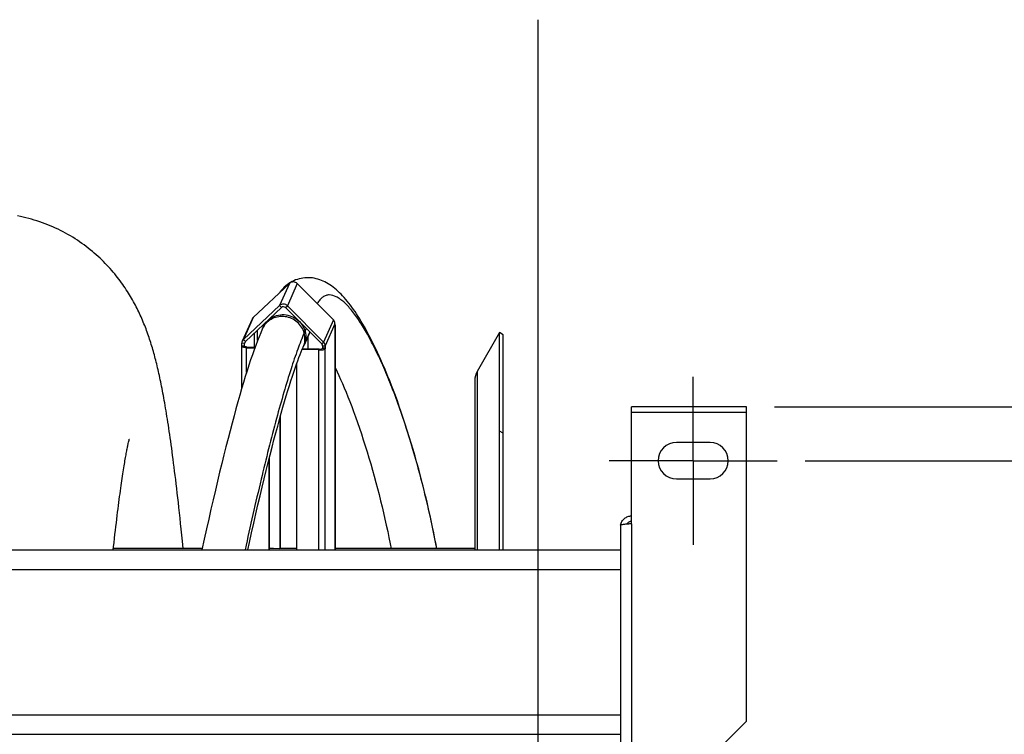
# Model space of a CAD drawing. Extents: x -23 to 420, y 0 to 444.
# Tile 9 of 18: x 209 to 244, y 121 to 147. Entities that reach past the tile are written whole.
import ezdxf

# ---------------------------------------------------------------- set-up
doc = ezdxf.new("R2010")
doc.units = 0
doc.header["$LTSCALE"] = 23.1
doc.linetypes.add('CENTER', pattern=[0.6, 0.375, -0.075, 0.075, -0.075])
doc.layers.get('0').update_dxf_attribs({"linetype": 'CONTINUOUS'})
for name, color, linetype in [('110528_DXF_CONTINUOUS_LINE', 7, 'CONTINUOUS'), ('110528_DXF_DIMENSION', 7, 'CONTINUOUS'), ('110536_DXF_AXIS', 7, 'CONTINUOUS'), ('110536_DXF_CONTINUOUS_LINE', 7, 'CONTINUOUS'), ('110592_DXF_CONTINUOUS_LINE', 7, 'CONTINUOUS'), ('110660_DXF_CONTINUOUS_LINE', 7, 'CONTINUOUS'), ('110802_DXF_CONTINUOUS_LINE', 7, 'CONTINUOUS'), ('ASEM_85_100-10_DXF_DIMENSI', 7, 'CONTINUOUS'), ('GUIDE_100_DXF_CONTINUOUS_L', 7, 'CONTINUOUS'), ('HOSE_100_10MDXF_CONTINUOUS', 7, 'CONTINUOUS')]:
    doc.layers.add(name, color=color, linetype=linetype)
doc.styles.get("Standard").update_dxf_attribs({"font": 'txt', "width": 0.7})
doc.dimstyles.new('DIMSTYLE_2', dxfattribs={"dimtxt": 3.5, "dimasz": 3, "dimexe": 1.5, "dimexo": 1, "dimgap": 0.875, "dimtad": 1, "dimdec": 3, "dimlfac": 10, "dimtxsty": 'STANDARD', "dimblk": '_ARROW_FILLED', "dimblk1": '_ARROW_FILLED', "dimblk2": '_ARROW_FILLED', "dimcen": 0.09, "dimazin": 3, "dimtp": 0.8, "dimtm": 0.8, "dimtfac": 1, "dimtdec": 3, "dimtofl": 0, "dimtmove": 0, "dimatfit": 3, "dimtolj": 1})
doc.dimstyles.new('DIMSTYLE_3', dxfattribs={"dimtxt": 3.5, "dimasz": 3, "dimexe": 1.5, "dimexo": 1, "dimgap": 0.875, "dimtad": 1, "dimdec": 0, "dimlfac": 10, "dimtxsty": 'STANDARD', "dimblk": '_ARROW_FILLED', "dimblk1": '_ARROW_FILLED', "dimblk2": '_ARROW_FILLED', "dimcen": 0.09, "dimazin": 3, "dimtp": 0.8, "dimtm": 0.8, "dimtfac": 1, "dimtdec": 0, "dimtofl": 0, "dimtmove": 0, "dimatfit": 3, "dimtolj": 1})

# ---------------------------------------------------------------- blocks, each defined once
blk = doc.blocks.new('_ARROW_FILLED')
at = {"color": 0, "linetype": 'BYBLOCK'}
blk.add_solid([(0, 0), (-1, 0.167), (-1, -0.167)], dxfattribs=at)
blk = doc.blocks.new('*D3')
at = {"layer": 'ASEM_85_100-10_DXF_DIMENSI', "color": 2, "linetype": 'CONTINUOUS'}
for p, q in [((235.601, 132.911), (266.781, 132.911)), ((265.281, 132.911), (265.281, 105.484)), ((265.281, 78.058), (265.281, 105.484)), ((236.908, 78.058), (266.781, 78.058))]:
    blk.add_line(p, q, dxfattribs=at)
at = {"layer": 'ASEM_85_100-10_DXF_DIMENSI', "color": 2, "linetype": 'CONTINUOUS', "xscale": 3, "yscale": 3, "zscale": 3}
for p, rotation in [((265.281, 132.911), 90), ((265.281, 78.058), 270)]:
    blk.add_blockref('_ARROW_FILLED', p, dxfattribs=dict(at, rotation=rotation))
at = {"layer": 'ASEM_85_100-10_DXF_DIMENSI', "color": 2, "linetype": 'CONTINUOUS', "insert": (260.906, 105.484), "char_height": 3.5, "width": 12, "attachment_point": 2, "rotation": 90}
blk.add_mtext('549', dxfattribs=at)
blk = doc.blocks.new('*D4')
at = {"layer": 'ASEM_85_100-10_DXF_DIMENSI', "color": 2, "linetype": 'CONTINUOUS'}
for p, q in [((236.701, 130.984), (256.781, 130.984)), ((255.281, 130.984), (255.281, 105.484)), ((255.281, 79.984), (255.281, 105.484)), ((236.701, 79.984), (256.781, 79.984))]:
    blk.add_line(p, q, dxfattribs=at)
at = {"layer": 'ASEM_85_100-10_DXF_DIMENSI', "color": 2, "linetype": 'CONTINUOUS', "xscale": 3, "yscale": 3, "zscale": 3}
for p, rotation in [((255.281, 130.984), 90), ((255.281, 79.984), 270)]:
    blk.add_blockref('_ARROW_FILLED', p, dxfattribs=dict(at, rotation=rotation))
at = {"layer": 'ASEM_85_100-10_DXF_DIMENSI', "color": 2, "linetype": 'CONTINUOUS', "insert": (250.906, 105.484), "char_height": 3.5, "width": 10.875, "attachment_point": 2, "rotation": 90}
blk.add_mtext('510', dxfattribs=at)

msp = doc.modelspace()

# ---------------------------------------------------------------- linework, layer by layer
at = {"layer": '110528_DXF_CONTINUOUS_LINE', "color": 7, "linetype": 'CONTINUOUS'}
for p, q in [((225.78453, 135.55945), (224.98549, 134.17547)), ((225.78453, 127.80663), (225.78453, 135.55945)), ((225.91443, 135.48445), (225.78453, 135.55945)), ((224.89841, 133.85047), (224.89841, 127.80663))]:
    msp.add_line(p, q, dxfattribs=at)
at = {"layer": '110528_DXF_CONTINUOUS_LINE', "color": 3, "linetype": 'CONTINUOUS'}
msp.add_line((225.91443, 127.80663), (225.91443, 135.48445), dxfattribs=at)
at = {"layer": '110528_DXF_CONTINUOUS_LINE', "color": 9, "linetype": 'CONTINUOUS'}
for p, q in [((224.98549, 134.17547), (224.98549, 127.80663)), ((225.91443, 131.97287), (225.78453, 132.03909))]:
    msp.add_line(p, q, dxfattribs=at)
at = {"layer": '110528_DXF_CONTINUOUS_LINE', "color": 7, "linetype": 'CONTINUOUS'}
msp.add_arc((225.54841, 133.85047), 0.65, 150, 180, dxfattribs=at)
at = {"layer": '110528_DXF_DIMENSION', "color": 2, "linetype": 'CONTINUOUS'}
msp.add_line((227.14616, 146.73387), (227.14616, 64.23502), dxfattribs=at)
at = {"layer": '110536_DXF_AXIS', "color": 7, "linetype": 'CENTER'}
for q in [(232.70066, 133.98446), (229.70065, 130.98445), (232.70066, 127.98444), (235.70067, 130.98445)]:
    msp.add_line((232.70066, 130.98445), q, dxfattribs=at)
at = {"layer": '110536_DXF_CONTINUOUS_LINE', "color": 3, "linetype": 'CONTINUOUS'}
for p, q in [((230.50066, 128.7367), (230.50066, 132.91111)), ((234.60066, 132.9111), (230.50066, 132.9111)), ((234.60066, 121.68975), (234.60066, 132.91111)), ((233.30066, 131.63445), (232.10066, 131.63445)), ((232.10066, 130.33445), (233.30066, 130.33445)), ((230.10066, 128.67649), (230.10066, 117.98445)), ((234.60066, 121.68975), (231.60066, 118.68975))]:
    msp.add_line(p, q, dxfattribs=at)
at = {"layer": '110536_DXF_CONTINUOUS_LINE', "color": 9, "linetype": 'CONTINUOUS'}
for p, q in [((234.60066, 132.7111), (230.50066, 132.7111)), ((230.50066, 128.7367), (230.50066, 118.49579))]:
    msp.add_line(p, q, dxfattribs=at)
at = {"layer": '110536_DXF_CONTINUOUS_LINE', "color": 3, "linetype": 'CONTINUOUS'}
for centre, radius, start, end in [((232.10066, 130.98445), 0.65, 90, 270), ((233.30066, 130.98445), 0.65, 270, 90), ((230.49211, 128.61911), 0.39145, 169.89085, 170.655351)]:
    msp.add_arc(centre, radius, start, end, dxfattribs=at)
for points, knots in [([(230.50066, 128.7367), (230.44962, 128.73181), (230.37547, 128.72472), (230.28126, 128.71462), (230.22123, 128.70724), (230.17247, 128.70025), (230.13474, 128.69269), (230.11347, 128.68711), (230.10066, 128.68008), (230.10066, 128.67649)], [0, 0, 0, 0, 0.37771184, 0.54853637, 0.69852876, 0.82207755, 0.91471109, 0.97358369, 1, 1, 1, 1]), ([(230.10673, 128.68782), (230.11478, 128.73296), (230.14726, 128.82129), (230.2385, 128.92851), (230.36111, 128.99852), (230.45437, 129.01469), (230.50066, 129.01469)], [0, 0, 0, 0, 0.24875061, 0.49833507, 0.74886161, 1, 1, 1, 1])]:
    msp.add_open_spline(points, degree=3, knots=knots, dxfattribs=at)
at = {"layer": '110536_DXF_CONTINUOUS_LINE', "color": 7, "linetype": 'CONTINUOUS'}
msp.add_open_spline([(230.50066, 128.81692), (230.46648, 128.81692), (230.39709, 128.79905), (230.34584, 128.74886), (230.32841, 128.71965)], degree=3, knots=[0, 0, 0, 0, 0.50119096, 1, 1, 1, 1], dxfattribs=at)
at = {"layer": '110592_DXF_CONTINUOUS_LINE', "color": 7, "linetype": 'CONTINUOUS'}
for p, q in [((215.16376, 127.84945), (211.99247, 127.84945)), ((217.7125, 127.84945), (217.5551, 127.84945)), ((218.53679, 127.84945), (217.94038, 127.84945)), ((224.89841, 127.84945), (219.91363, 127.84945))]:
    msp.add_line(p, q, dxfattribs=at)
at = {"layer": '110660_DXF_CONTINUOUS_LINE', "color": 7, "linetype": 'CONTINUOUS'}
for p, q in [((216.98487, 136.10461), (218.27612, 137.31783)), ((218.55706, 137.30913), (219.84831, 136.01586)), ((216.63739, 135.31265), (217.92864, 136.52588)), ((218.20958, 136.51717), (219.50083, 135.22391)), ((216.94219, 136.04427), (216.59471, 135.25232)), ((219.90649, 135.87772), (219.90649, 135.79106)), ((219.91228, 135.80426), (219.90649, 135.79106)), ((219.91363, 135.80426), (219.91363, 127.80663)), ((216.57207, 135.0721), (216.57207, 133.55454)), ((216.57342, 135.07825), (216.57921, 135.09145)), ((216.57921, 135.09145), (216.57921, 135.17812)), ((216.57921, 135.09145), (216.67853, 135.08837)), ((219.55902, 135.08577), (219.55902, 134.9991)), ((216.7489, 135.0193), (217.04101, 135.01025)), ((218.73992, 134.98435), (218.72834, 134.95795)), ((219.3314, 134.93926), (218.73596, 134.95772)), ((219.55902, 134.9991), (219.45969, 135.00218)), ((219.55902, 134.9991), (219.55322, 134.9859)), ((218.53679, 134.44189), (218.53679, 127.80663)), ((217.94891, 132.54969), (217.94891, 127.86888)), ((217.54352, 131.01561), (217.54352, 127.80663)), ((217.94891, 127.86888), (217.93733, 127.84248))]:
    msp.add_line(p, q, dxfattribs=at)
at = {"layer": '110660_DXF_CONTINUOUS_LINE', "color": 9, "linetype": 'CONTINUOUS'}
for p, q in [((218.27612, 137.31783), (217.92864, 136.52588)), ((218.55706, 137.30913), (218.20958, 136.51717)), ((217.99888, 136.45553), (217.92864, 136.52588)), ((218.13935, 136.45118), (218.20958, 136.51717)), ((216.98487, 136.10461), (216.63739, 135.31265)), ((217.39694, 135.88997), (217.33652, 135.75227)), ((219.84831, 136.01586), (219.50083, 135.22391)), ((219.90649, 135.87772), (219.55902, 135.08577)), ((219.91228, 135.80426), (219.90649, 135.80444)), ((219.91228, 127.80663), (219.91228, 135.80426)), ((217.0318, 135.03729), (217.0318, 135.5469)), ((217.14271, 135.28349), (217.14271, 135.6511)), ((219.00848, 135.5807), (218.8017, 135.10942)), ((216.57342, 135.07825), (216.67274, 135.07518)), ((216.67853, 135.17504), (216.57921, 135.17812)), ((216.70763, 135.24231), (216.63739, 135.31265)), ((216.67274, 135.0721), (216.67274, 135.07518)), ((216.70798, 135.24215), (216.67853, 135.17504)), ((216.7489, 135.0193), (216.76049, 135.0457)), ((219.4306, 135.15792), (219.50083, 135.22391)), ((219.45969, 135.08885), (219.55902, 135.08577)), ((216.7489, 134.13762), (216.7489, 135.0193)), ((219.3314, 134.93926), (219.34299, 134.96566)), ((219.3314, 127.80663), (219.3314, 134.93926)), ((219.55322, 134.9859), (219.4539, 134.98898)), ((219.55322, 127.80663), (219.55322, 134.9859))]:
    msp.add_line(p, q, dxfattribs=at)
at = {"layer": '110660_DXF_CONTINUOUS_LINE', "color": 3, "linetype": 'CONTINUOUS'}
for p, q in [((216.70763, 135.24231), (217.99888, 136.45553)), ((218.13935, 136.45118), (219.4306, 135.15792)), ((218.9306, 135.4032), (218.9306, 134.97844)), ((216.67274, 135.07518), (216.67853, 135.08837)), ((216.67853, 135.08837), (216.67853, 135.17504)), ((216.76049, 135.0457), (217.05059, 135.03671)), ((219.45969, 135.08885), (219.45969, 135.00218)), ((219.34299, 134.96566), (218.74721, 134.98413)), ((219.45969, 135.00218), (219.4539, 134.98898)), ((217.93733, 132.50826), (217.93733, 127.84248)), ((217.5551, 131.06149), (217.5551, 127.80663)), ((217.93733, 127.84248), (217.5551, 127.85432))]:
    msp.add_line(p, q, dxfattribs=at)
at = {"layer": '110660_DXF_CONTINUOUS_LINE', "color": 7, "linetype": 'CONTINUOUS'}
for points, knots in [([(218.55706, 137.30913), (218.52101, 137.34523), (218.41865, 137.3912), (218.31252, 137.35203), (218.27612, 137.31783)], [0, 0, 0, 0, 0.50535915, 1, 1, 1, 1]), ([(218.20958, 136.51717), (218.17353, 136.55328), (218.07117, 136.59925), (217.96504, 136.56008), (217.92864, 136.52588)], [0, 0, 0, 0, 0.50535915, 1, 1, 1, 1]), ([(219.90649, 135.87772), (219.90649, 135.90298), (219.89594, 135.9544), (219.86645, 135.99769), (219.84831, 136.01586)], [0, 0, 0, 0, 0.4958534, 1, 1, 1, 1]), ([(219.90668, 135.8243), (219.90777, 135.82324), (219.91129, 135.81939), (219.91362, 135.81414), (219.91362, 135.81041)], [0, 0, 0, 0, 0.29001779, 1, 1, 1, 1]), ([(216.7489, 135.0193), (216.70645, 135.02062), (216.65584, 135.02487), (216.60227, 135.04357), (216.58369, 135.05275), (216.57208, 135.06443), (216.57207, 135.0721)], [0, 0, 0, 0, 0.66533694, 0.78511586, 0.87991218, 1, 1, 1, 1]), ([(219.55902, 135.08577), (219.55902, 135.11103), (219.54846, 135.16245), (219.51898, 135.20573), (219.50083, 135.22391)], [0, 0, 0, 0, 0.4958534, 1, 1, 1, 1]), ([(219.3314, 134.93926), (219.35733, 134.93846), (219.40657, 134.93939), (219.47376, 134.94797), (219.52214, 134.96102), (219.54906, 134.97642), (219.55322, 134.9859)], [0, 0, 0, 0, 0.33543761, 0.63765903, 0.86607477, 1, 1, 1, 1])]:
    msp.add_open_spline(points, degree=3, knots=knots, dxfattribs=at)
at = {"layer": '110660_DXF_CONTINUOUS_LINE', "color": 3, "linetype": 'CONTINUOUS'}
for points, knots in [([(218.13935, 136.45118), (218.12132, 136.46924), (218.07014, 136.49222), (218.01707, 136.47263), (217.99888, 136.45553)], [0, 0, 0, 0, 0.50535915, 1, 1, 1, 1]), ([(216.67207, 135.0721), (216.67207, 135.07261), (216.67219, 135.07367), (216.67253, 135.07468), (216.67274, 135.07518)], [0, 0, 0, 0, 0.48994742, 1, 1, 1, 1]), ([(216.76049, 135.0457), (216.73926, 135.04636), (216.71059, 135.04974), (216.68099, 135.05944), (216.67207, 135.06826), (216.67207, 135.0721)], [0, 0, 0, 0, 0.66574728, 0.87983812, 1, 1, 1, 1]), ([(219.45969, 135.08885), (219.45969, 135.10772), (219.4514, 135.1338), (219.43517, 135.15334), (219.4306, 135.15792)], [0, 0, 0, 0, 0.74459397, 1, 1, 1, 1]), ([(219.34299, 134.96566), (219.36759, 134.9649), (219.40191, 134.96676), (219.43836, 134.97654), (219.45182, 134.98424), (219.4539, 134.98898)], [0, 0, 0, 0, 0.63728579, 0.86593681, 1, 1, 1, 1])]:
    msp.add_open_spline(points, degree=3, knots=knots, dxfattribs=at)
at = {"layer": '110660_DXF_CONTINUOUS_LINE', "color": 7, "linetype": 'CONTINUOUS'}
for points in [[(216.98487, 136.10461), (216.96692, 136.08774), (216.95209, 136.06683), (216.94219, 136.04428)], [(219.91362, 135.81041), (219.91363, 135.80831), (219.91313, 135.80618), (219.91228, 135.80426)], [(216.57207, 135.0721), (216.57207, 135.0742), (216.57257, 135.07633), (216.57342, 135.07825)], [(216.59471, 135.25232), (216.58456, 135.22918), (216.57921, 135.20339), (216.57921, 135.17812)], [(216.63739, 135.31265), (216.61944, 135.29578), (216.60461, 135.27488), (216.59471, 135.25232)]]:
    msp.add_open_spline(points, degree=3, dxfattribs=at)
at = {"layer": '110660_DXF_CONTINUOUS_LINE', "color": 9, "linetype": 'CONTINUOUS'}
msp.add_open_spline([(217.33653, 135.75227), (217.37159, 135.83218), (217.47203, 135.98133), (217.69161, 136.13846), (217.95453, 136.21295), (218.22994, 136.1966), (218.48649, 136.09196), (218.69505, 135.91079), (218.83157, 135.67383), (218.86373, 135.49451), (218.86373, 135.40622)], degree=3, knots=[0, 0, 0, 0, 0.12208409, 0.2453373, 0.37037912, 0.49701159, 0.62433502, 0.75115173, 0.87648148, 1, 1, 1, 1], dxfattribs=at)
msp.add_open_spline([(218.86373, 135.40622), (218.86373, 135.30515), (218.84231, 135.20197), (218.8017, 135.10942)], degree=3, dxfattribs=at)
at = {"layer": '110660_DXF_CONTINUOUS_LINE', "color": 3, "linetype": 'CONTINUOUS'}
for points in [[(216.68629, 135.21214), (216.68121, 135.20057), (216.67853, 135.18768), (216.67853, 135.17504)], [(216.70763, 135.24231), (216.69865, 135.23387), (216.69123, 135.22342), (216.68629, 135.21214)]]:
    msp.add_open_spline(points, degree=3, dxfattribs=at)
at = {"layer": '110802_DXF_CONTINUOUS_LINE', "color": 7, "linetype": 'CONTINUOUS'}
for p, q in [((137.90066, 127.80663), (230.10066, 127.80663)), ((137.90066, 121.2163), (230.10066, 121.2163))]:
    msp.add_line(p, q, dxfattribs=at)
at = {"layer": '110802_DXF_CONTINUOUS_LINE', "color": 9, "linetype": 'CONTINUOUS'}
for p, q in [((137.90066, 127.10675), (230.10066, 127.10675)), ((137.90066, 121.91642), (230.10066, 121.91642))]:
    msp.add_line(p, q, dxfattribs=at)
at = {"layer": 'GUIDE_100_DXF_CONTINUOUS_L', "color": 7, "linetype": 'CONTINUOUS'}
for p, q in [((218.317, 137.34772), (218.25924, 137.31046)), ((217.39694, 135.88997), (217.30757, 135.68628)), ((218.77274, 135.04342), (219.00848, 135.5807))]:
    msp.add_line(p, q, dxfattribs=at)
at = {"layer": 'GUIDE_100_DXF_CONTINUOUS_L', "color": 9, "linetype": 'CONTINUOUS'}
msp.add_line((218.87858, 135.7108), (218.80624, 135.54592), dxfattribs=at)
at = {"layer": 'GUIDE_100_DXF_CONTINUOUS_L', "color": 7, "linetype": 'CONTINUOUS'}
for points in [[(223.54451, 127.84945), (223.50123, 128.07368), (223.45363, 128.31251), (223.40457, 128.55105), (223.35408, 128.78909), (223.30215, 129.02666), (223.24874, 129.2639), (223.19389, 129.50061), (223.13758, 129.73676), (223.07972, 129.97272), (223.02031, 130.20834), (222.95936, 130.44349), (222.89677, 130.67847), (222.83244, 130.91352), (222.76649, 131.14804), (222.69915, 131.3811), (222.6303, 131.6131), (222.56012, 131.84332), (222.48936, 132.06929), (222.41809, 132.29099), (222.34636, 132.50835), (222.27497, 132.71912), (222.20411, 132.92308), (222.13372, 133.12063), (222.06434, 133.31059), (221.99625, 133.49252), (221.92929, 133.66722), (221.86328, 133.8354), (221.79829, 133.99715), (221.73435, 134.15266), (221.67116, 134.30282), (221.60877, 134.44773), (221.54719, 134.58748), (221.48617, 134.72282), (221.42567, 134.85392), (221.36576, 134.98074), (221.30627, 135.10372), (221.24718, 135.22297), (221.18855, 135.33847), (221.1303, 135.45039), (221.07245, 135.55879), (221.01501, 135.66369), (220.95789, 135.76527), (220.90112, 135.86356), (220.84468, 135.95859), (220.78849, 136.05055), (220.73253, 136.13947), (220.67682, 136.22536), (220.62127, 136.30834), (220.56586, 136.38846), (220.51058, 136.46571), (220.45542, 136.54015), (220.40034, 136.61178), (220.34531, 136.68064), (220.29027, 136.7468), (220.23518, 136.81028), (220.17999, 136.87109), (220.12459, 136.92934), (220.06891, 136.98504), (220.01291, 137.03819), (219.95646, 137.08884), (219.89936, 137.13709), (219.84166, 137.18281), (219.78355, 137.2258), (219.72499, 137.26602), (219.66587, 137.30351), (219.60624, 137.33818), (219.54618, 137.36996), (219.48551, 137.39889), (219.42398, 137.42502), (219.36153, 137.44828), (219.29818, 137.46857), (219.23381, 137.4858), (219.16836, 137.49985), (219.10197, 137.51055), (219.03491, 137.51774), (218.96721, 137.52128), (218.89906, 137.52106), (218.83102, 137.51698), (218.76326, 137.50902), (218.69591, 137.49715), (218.62949, 137.48143), (218.56423, 137.46196), (218.50019, 137.43876), (218.43755, 137.41194), (218.37646, 137.38156), (218.317, 137.34772)], [(218.25924, 137.31046), (218.20323, 137.26984), (218.14907, 137.22594), (218.09681, 137.17881), (218.04646, 137.12848), (217.99806, 137.07497), (217.95161, 137.01832), (217.93831, 137.00043)], [(217.30758, 135.6863), (217.25181, 135.55604), (217.19361, 135.41361), (217.13485, 135.26339), (217.07554, 135.10558), (217.01559, 134.94008), (216.95484, 134.76651), (216.89325, 134.58487), (216.83085, 134.39526), (216.76757, 134.19751), (216.7034, 133.99164), (216.63835, 133.77773), (216.57239, 133.55565), (216.50552, 133.32545), (216.43776, 133.08719), (216.36906, 132.84073), (216.29945, 132.58612), (216.22894, 132.32341), (216.1575, 132.05248), (216.08515, 131.77336), (216.01192, 131.48611), (215.93779, 131.19066), (215.86275, 130.88691), (215.78686, 130.57504), (215.71022, 130.25543), (215.63283, 129.92808), (215.55473, 129.59315), (215.47609, 129.25129), (215.39694, 128.90265), (215.31731, 128.54733), (215.23736, 128.18608), (215.15443, 127.80663)], [(216.79224, 127.80663), (216.84869, 128.06282), (216.92609, 128.40986), (217.00293, 128.75009), (217.07918, 129.08341), (217.15481, 129.40971), (217.22963, 129.7283), (217.30364, 130.03911), (217.3768, 130.34209), (217.44896, 130.63667), (217.52009, 130.92278), (217.59018, 131.20046), (217.65913, 131.46939), (217.72693, 131.72958), (217.79356, 131.98104), (217.85892, 132.22352), (217.92302, 132.45707), (217.98583, 132.68173), (218.04725, 132.89727), (218.1073, 133.1038), (218.16595, 133.30138), (218.22307, 133.48971), (218.27867, 133.66898), (218.33275, 133.83926), (218.38513, 134.00023), (218.43584, 134.1521), (218.48485, 134.29503), (218.53202, 134.42875), (218.57733, 134.55351), (218.62081, 134.66957), (218.66226, 134.77667), (218.70162, 134.87497), (218.73897, 134.96497), (218.77274, 135.04341)], [(219.91363, 134.30842), (219.92117, 134.29286), (219.98179, 134.16441), (220.0435, 134.03013), (220.10631, 133.88985), (220.17014, 133.74353), (220.23489, 133.59122), (220.3005, 133.43282), (220.36694, 133.26825), (220.4341, 133.09755), (220.50198, 132.92052), (220.57047, 132.73721), (220.63932, 132.54809), (220.70859, 132.35277), (220.77809, 132.15158), (220.84723, 131.94607), (220.91596, 131.73627), (220.98422, 131.52231), (221.05136, 131.3062), (221.11728, 131.08825), (221.182, 130.86848), (221.24505, 130.64859), (221.30625, 130.42944), (221.36576, 130.2106), (221.42369, 129.99184), (221.47999, 129.77349), (221.53471, 129.55557), (221.58805, 129.33733), (221.64, 129.1189), (221.69055, 128.90041), (221.7399, 128.6811), (221.78808, 128.46083), (221.83501, 128.23991), (221.88073, 128.01824), (221.9145, 127.84945)]]:
    msp.add_lwpolyline(points, dxfattribs=at)
at = {"layer": 'GUIDE_100_DXF_CONTINUOUS_L', "color": 9, "linetype": 'CONTINUOUS'}
for centre, radius, start, end in [((217.97984, 135.39129), 0.73414, 150.697365, 156.306559), ((217.98031, 135.391), 0.73469, 150.40685, 150.695779)]:
    msp.add_arc(centre, radius, start, end, dxfattribs=at)
for points, knots in [([(223.54342, 127.84959), (223.40116, 128.59486), (223.09484, 129.98464), (222.55291, 131.90638), (222.06246, 133.31547), (221.65963, 134.29508), (221.36951, 134.92588), (221.08086, 135.48073), (220.79577, 135.95584), (220.51644, 136.34549), (220.27944, 136.60659), (220.09105, 136.75988), (219.92635, 136.8622), (219.7503, 136.91794), (219.58199, 136.89205), (219.46562, 136.83186), (219.35894, 136.72978), (219.30064, 136.64227), (219.27263, 136.59276)], [0, 0, 0, 0, 0.21380954, 0.40075494, 0.56238861, 0.63391698, 0.69917082, 0.75798033, 0.81008802, 0.85517181, 0.89292399, 0.9090423, 0.92339303, 0.9476352, 0.95881991, 0.97056621, 0.98396967, 1, 1, 1, 1]), ([(218.80624, 135.54592), (218.78528, 135.6204), (218.72003, 135.76467), (218.56382, 135.9437), (218.36216, 136.07236), (218.13252, 136.13943), (217.8946, 136.13914), (217.66892, 136.07112), (217.47542, 135.94114), (217.37887, 135.81971), (217.34145, 135.75382)], [0, 0, 0, 0, 0.12450027, 0.25046935, 0.37734024, 0.50425171, 0.63032897, 0.75497025, 0.8780547, 1, 1, 1, 1]), ([(218.80624, 135.54592), (218.72342, 135.35718), (218.55811, 134.9321), (218.31959, 134.2263), (218.06849, 133.39945), (217.70259, 132.08835), (217.23318, 130.21417), (216.87826, 128.64721), (216.69538, 127.80706)], [0, 0, 0, 0, 0.07700476, 0.1702584, 0.27829768, 0.3997985, 0.67877148, 1, 1, 1, 1]), ([(218.77274, 135.04342), (218.80682, 135.12108), (218.84823, 135.29041), (218.82941, 135.46354), (218.80624, 135.54592)], [0, 0, 0, 0, 0.49773556, 1, 1, 1, 1])]:
    msp.add_open_spline(points, degree=3, knots=knots, dxfattribs=at)
at = {"layer": 'HOSE_100_10MDXF_CONTINUOUS', "color": 7, "linetype": 'CONTINUOUS'}
for p, q in [((212.52378, 131.60033), (212.53408, 131.64552)), ((212.55981, 131.74947), (212.56171, 131.75638)), ((214.48609, 127.84945), (214.45967, 128.11135))]:
    msp.add_line(p, q, dxfattribs=at)
at = {"layer": 'HOSE_100_10MDXF_CONTINUOUS', "color": 9, "linetype": 'CONTINUOUS'}
for p, q in [((215.16376, 127.84945), (211.99247, 127.84945)), ((217.7125, 127.84945), (217.5551, 127.84945)), ((218.53679, 127.84945), (217.94038, 127.84945)), ((224.89841, 127.84945), (219.91363, 127.84945))]:
    msp.add_line(p, q, dxfattribs=at)
at = {"layer": 'HOSE_100_10MDXF_CONTINUOUS', "color": 7, "linetype": 'CONTINUOUS'}
for points in [[(214.45967, 128.11135), (214.4376, 128.32663), (214.4158, 128.53634), (214.39438, 128.73951), (214.37338, 128.9358), (214.35277, 129.12585), (214.33248, 129.31024), (214.31252, 129.48901), (214.2929, 129.66235), (214.27352, 129.83103), (214.25439, 129.99515), (214.23551, 130.15479), (214.21682, 130.31057), (214.1983, 130.46266), (214.17996, 130.61102), (214.16178, 130.75586), (214.14377, 130.89726), (214.12592, 131.03527), (214.10821, 131.17008), (214.09064, 131.30179), (214.07322, 131.43043), (214.05592, 131.55613), (214.03874, 131.67894), (214.02169, 131.79893), (214.00476, 131.91621), (213.98794, 132.03081), (213.97124, 132.14282), (213.95463, 132.25238), (213.93811, 132.35958), (213.92168, 132.46443), (213.90532, 132.56703), (213.88905, 132.66742), (213.87285, 132.76565), (213.85671, 132.8618), (213.84065, 132.95589), (213.82464, 133.04799), (213.80869, 133.13823), (213.79277, 133.22666), (213.77689, 133.31333), (213.76103, 133.39831), (213.74519, 133.4817), (213.72936, 133.5635), (213.71355, 133.64373), (213.69775, 133.7224), (213.68196, 133.7996), (213.66615, 133.87541), (213.65034, 133.94986), (213.63451, 134.023), (213.61862, 134.095), (213.60268, 134.16588), (213.58668, 134.23568), (213.57058, 134.30453), (213.55438, 134.37247), (213.53808, 134.43954), (213.52163, 134.50587), (213.50502, 134.57149), (213.48826, 134.63644), (213.47129, 134.70084), (213.45411, 134.76473), (213.4367, 134.82814), (213.41904, 134.89117), (213.40109, 134.95388), (213.38285, 135.01628), (213.36429, 135.07843), (213.34539, 135.14036), (213.32614, 135.20209), (213.30651, 135.26368), (213.28647, 135.32515), (213.26602, 135.38651), (213.24512, 135.44783), (213.22375, 135.50914), (213.20188, 135.57043), (213.17952, 135.63169), (213.15664, 135.69294), (213.13322, 135.7542), (213.10927, 135.81539), (213.08477, 135.87656), (213.05969, 135.93769), (213.03406, 135.99871), (213.00787, 136.05962), (212.98109, 136.12044), (212.95373, 136.18112), (212.92579, 136.24163), (212.89724, 136.30202), (212.86803, 136.36237), (212.83813, 136.42268), (212.80753, 136.48297), (212.77615, 136.54334), (212.74396, 136.60379), (212.71096, 136.66433), (212.67706, 136.72501), (212.64226, 136.78584), (212.60653, 136.8468), (212.56981, 136.90795), (212.53207, 136.96927), (212.4933, 137.03074), (212.45342, 137.09244), (212.4124, 137.15433), (212.37022, 137.21639), (212.32682, 137.27868), (212.28214, 137.34119), (212.23617, 137.40387), (212.1889, 137.46668), (212.14031, 137.52959), (212.09037, 137.59256), (212.0391, 137.65552), (211.9865, 137.71842), (211.93252, 137.78124), (211.87713, 137.84398), (211.82032, 137.90657), (211.76207, 137.969), (211.7023, 138.03128), (211.64097, 138.09339), (211.57809, 138.15527), (211.51365, 138.21685), (211.44763, 138.2781), (211.38001, 138.33898), (211.31088, 138.39935), (211.24021, 138.45918), (211.168, 138.51843), (211.09433, 138.57698), (211.01919, 138.63478), (210.94258, 138.6918), (210.86459, 138.74794), (210.78522, 138.80314), (210.70447, 138.85737), (210.62245, 138.91053), (210.53915, 138.96259), (210.45459, 139.01352), (210.36885, 139.06322), (210.28195, 139.11167), (210.1939, 139.15884), (210.10481, 139.20466), (210.01468, 139.24908), (209.92353, 139.2921), (209.83147, 139.33365), (209.73853, 139.37369), (209.64472, 139.41221), (209.55011, 139.44917), (209.45472, 139.48455), (209.35859, 139.51833), (209.26177, 139.55048), (209.16428, 139.58099), (209.06616, 139.60984), (208.96746, 139.637), (208.86821, 139.66246), (208.76844, 139.68621), (208.66821, 139.70823), (208.56755, 139.72851)], [(211.98781, 127.80663), (211.99851, 127.90499), (212.01563, 128.06025), (212.03245, 128.21083), (212.04898, 128.35681), (212.06522, 128.49826), (212.08121, 128.63565), (212.09696, 128.76913), (212.11246, 128.89867), (212.12772, 129.02449), (212.14276, 129.14667), (212.15755, 129.26525), (212.17213, 129.38037), (212.18648, 129.49209), (212.2006, 129.60046), (212.21451, 129.70559), (212.22819, 129.80754), (212.24165, 129.90635), (212.25488, 130.00208), (212.26789, 130.09478), (212.28067, 130.18449), (212.29323, 130.27126), (212.30555, 130.35513), (212.31765, 130.43616), (212.32952, 130.51441), (212.34116, 130.58993), (212.35256, 130.66276), (212.36371, 130.73289), (212.37462, 130.80035), (212.38528, 130.86519), (212.39567, 130.92742), (212.40581, 130.98705), (212.41567, 131.04414), (212.42527, 131.09877), (212.43461, 131.15098), (212.44367, 131.2008), (212.45246, 131.24827), (212.46097, 131.29346), (212.46919, 131.33638), (212.47712, 131.37701), (212.48474, 131.41538), (212.49205, 131.45154), (212.49905, 131.48551), (212.50573, 131.51735), (212.51208, 131.54708), (212.5181, 131.57473), (212.52378, 131.60033)], [(212.53408, 131.64552), (212.54293, 131.68287), (212.54677, 131.69865), (212.55022, 131.71253), (212.55327, 131.72455), (212.55589, 131.73469), (212.55807, 131.74298), (212.55981, 131.74947)]]:
    msp.add_lwpolyline(points, dxfattribs=at)

# ---------------------------------------------------------------- dimensions: what is measured, and where the dimension line sits
at = {"layer": 'ASEM_85_100-10_DXF_DIMENSI', "color": 2, "linetype": 'CONTINUOUS'}
for base, p1, p2, angle, dimstyle, picture, middle in [((265.28066, 132.9111), (235.90792, 78.05779), (234.60066, 132.9111), 90, 'DIMSTYLE_3', '*D3', (265.28066, 104.98445)), ((255.28066, 79.98445), (235.70067, 130.98445), (235.70067, 79.98445), 270, 'DIMSTYLE_2', '*D4', (255.28066, 104.98445))]:
    dim = msp.add_linear_dim(base=base, p1=p1, p2=p2, angle=angle, dimstyle=dimstyle, dxfattribs=at)
    dim.commit()
    dim.dimension.update_dxf_attribs({"geometry": picture, "text_midpoint": middle, "dimtype": 160})

doc.saveas('drawing.dxf')
